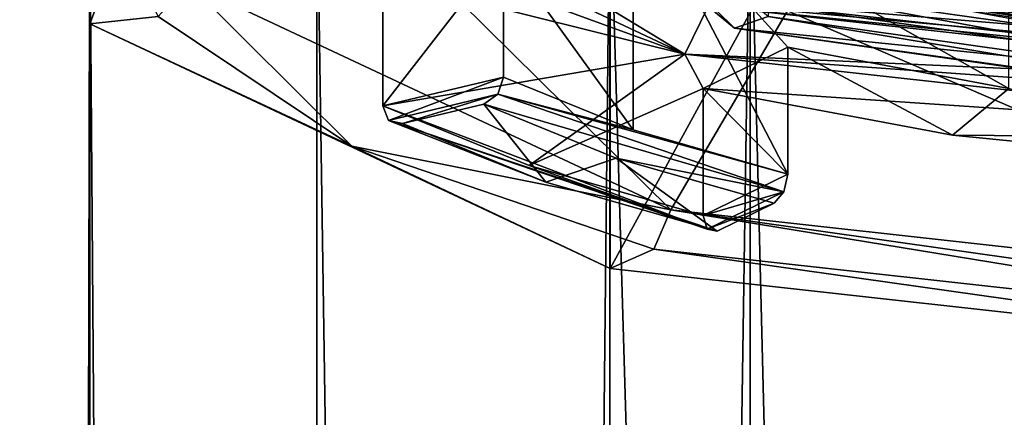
# Model space of a CAD drawing. Header units: millimetres. Extents: x -128 to 128, y 0 to 228.
# Tile 42 of 233: x -9 to -2.81, y 185.07 to 187.58. Entities that reach past the tile are written whole.
import ezdxf

# ---------------------------------------------------------------- set-up
doc = ezdxf.new("R2010")
doc.units = ezdxf.units.MM
doc.header["$LTSCALE"] = 65.185185
for name, color, linetype in [('110', 7, 'CONTINUOUS'), ('112', 7, 'CONTINUOUS'), ('125', 7, 'CONTINUOUS'), ('129', 7, 'CONTINUOUS'), ('2302', 7, 'CONTINUOUS'), ('237', 7, 'CONTINUOUS'), ('238', 7, 'CONTINUOUS'), ('275', 7, 'CONTINUOUS'), ('285', 7, 'CONTINUOUS'), ('293', 7, 'CONTINUOUS'), ('294', 7, 'CONTINUOUS'), ('295', 7, 'CONTINUOUS'), ('298', 7, 'CONTINUOUS'), ('312', 7, 'CONTINUOUS'), ('321', 7, 'CONTINUOUS'), ('328', 7, 'CONTINUOUS'), ('329', 7, 'CONTINUOUS'), ('349', 7, 'CONTINUOUS'), ('352', 7, 'CONTINUOUS'), ('359', 7, 'CONTINUOUS'), ('360', 7, 'CONTINUOUS'), ('363', 7, 'CONTINUOUS'), ('95', 7, 'CONTINUOUS'), ('96', 7, 'CONTINUOUS')]:
    doc.layers.add(name, color=color, linetype=linetype)

msp = doc.modelspace()

# ---------------------------------------------------------------- linework, layer by layer
at = {"layer": '110', "linetype": 'CONTINUOUS'}
for points in [[(-8.5597, 189.451, 137.6128), (-8.5597, 187.549, 132.3872), (-8.55, 188.5, 135), (-8.5597, 189.451, 137.6128)], [(-8.55, 188.5, 135), (-8.5597, 187.549, 132.3872), (-8.1302, 187.5949, 132.5133), (-8.55, 188.5, 135)], [(-8.1302, 187.5949, 132.5133), (-8.5597, 187.549, 132.3872), (-6.9119, 186.7787, 130.2708), (-8.1302, 187.5949, 132.5133)], [(-8.5597, 187.549, 132.3872), (-5.2898, 186.0096, 128.1578), (-6.9119, 186.7787, 130.2708), (-8.5597, 187.549, 132.3872)], [(-6.9119, 186.7787, 130.2708), (-5.2898, 186.0096, 128.1578), (-5.0153, 186.1317, 128.4931), (-6.9119, 186.7787, 130.2708)], [(-5.2898, 186.0096, 128.1578), (0, 185.4218, 126.5428), (-5.0153, 186.1317, 128.4931), (-5.2898, 186.0096, 128.1578)], [(0, 185.4218, 126.5428), (0, 185.5757, 126.9656), (-5.0153, 186.1317, 128.4931), (0, 185.4218, 126.5428)]]:
    msp.add_3dface(points, dxfattribs=at)
at = {"layer": '112', "linetype": 'CONTINUOUS'}
for points in [[(-8.5595, 197.8094, 128.652), (-5.2901, 196.2703, 124.4234), (-8.5597, 187.549, 132.3872), (-8.5595, 197.8094, 128.652)], [(-8.5595, 197.8094, 128.652), (-8.5597, 187.549, 132.3872), (-8.5597, 189.451, 137.6128), (-8.5595, 197.8094, 128.652)], [(-5.2901, 196.2703, 124.4234), (-5.2898, 186.0096, 128.1578), (-8.5597, 187.549, 132.3872), (-5.2901, 196.2703, 124.4234)], [(-5.2901, 196.2703, 124.4234), (0, 195.6824, 122.8082), (-5.2898, 186.0096, 128.1578), (-5.2901, 196.2703, 124.4234)], [(0, 195.6824, 122.8082), (0, 185.4218, 126.5428), (-5.2898, 186.0096, 128.1578), (0, 195.6824, 122.8082)]]:
    msp.add_3dface(points, dxfattribs=at)
at = {"layer": '125', "linetype": 'CONTINUOUS'}
for points in [[(-8.1302, 187.5949, 132.5133), (-6.9119, 186.7787, 130.2708), (-7.9413, 187.8054, 132.5069), (-8.1302, 187.5949, 132.5133)], [(-7.9413, 187.8054, 132.5069), (-6.9119, 186.7787, 130.2708), (-4.908, 186.3775, 128.5837), (-7.9413, 187.8054, 132.5069)], [(-6.9119, 186.7787, 130.2708), (-5.0153, 186.1317, 128.4931), (-4.908, 186.3775, 128.5837), (-6.9119, 186.7787, 130.2708)], [(-5.0153, 186.1317, 128.4931), (0, 185.5757, 126.9656), (-4.908, 186.3775, 128.5837), (-5.0153, 186.1317, 128.4931)], [(0, 185.5757, 126.9656), (0, 185.6791, 127.0785), (-4.908, 186.3775, 128.5837), (0, 185.5757, 126.9656)], [(0, 185.6791, 127.0785), (0, 185.8321, 127.0852), (-4.908, 186.3775, 128.5837), (0, 185.6791, 127.0785)]]:
    msp.add_3dface(points, dxfattribs=at)
at = {"layer": '129', "color": 7, "linetype": 'CONTINUOUS', "true_color": 0x002eff}
for points in [[(-3.9189, 187.7617, 128.0453), (0, 187.4025, 127.0586), (-3.7875, 188.2537, 128.1085), (-3.9189, 187.7617, 128.0453)], [(-3.7875, 188.2537, 128.1085), (0, 187.4025, 127.0586), (0, 187.9065, 127.1549), (-3.7875, 188.2537, 128.1085)], [(0, 187.2486, 126.5696), (-3.9189, 187.7617, 128.0453), (-4.175, 187.6312, 127.6208), (0, 187.2486, 126.5696)], [(0, 187.4025, 127.0586), (-3.9189, 187.7617, 128.0453), (0, 187.2486, 126.5696), (0, 187.4025, 127.0586)]]:
    msp.add_3dface(points, dxfattribs=at)
at = {"layer": '2302', "linetype": 'CONTINUOUS'}
for points in [[(-7.9413, 187.8054, 132.5069), (-4.908, 186.3775, 128.5837), (-7.2313, 188.6765, 130.4928), (-7.9413, 187.8054, 132.5069)], [(-4.908, 186.3775, 128.5837), (-4.175, 187.6312, 127.6208), (-7.2313, 188.6765, 130.4928), (-4.908, 186.3775, 128.5837)], [(-4.908, 186.3775, 128.5837), (0, 185.8321, 127.0852), (-4.175, 187.6312, 127.6208), (-4.908, 186.3775, 128.5837)], [(0, 185.8321, 127.0852), (0, 187.2486, 126.5696), (-4.175, 187.6312, 127.6208), (0, 185.8321, 127.0852)]]:
    msp.add_3dface(points, dxfattribs=at)
at = {"layer": '237', "color": 9, "linetype": 'CONTINUOUS'}
for points in [[(0, 187.5067, 127.3004), (-4.5978, 187.697, 128.5542), (-4.4525, 188.0015, 128.6598), (0, 187.5067, 127.3004)], [(-4.5978, 187.697, 128.5542), (0, 187.5067, 127.3004), (0, 187.3155, 127.292), (-4.5978, 187.697, 128.5542)], [(0, 187.1862, 127.151), (-4.5978, 187.697, 128.5542), (0, 187.3155, 127.292), (0, 187.1862, 127.151)]]:
    msp.add_3dface(points, dxfattribs=at)
at = {"layer": '238', "color": 9, "linetype": 'CONTINUOUS'}
for points in [[(-5.9593, 188.0125, 130.7369), (-5.1442, 186.8815, 130.1147), (-5.1443, 188.479, 129.5334), (-5.9593, 188.0125, 130.7369)], [(-4.1728, 187.4015, 129.058), (-2.784, 187.1409, 128.3421), (-5.1443, 188.479, 129.5334), (-4.1728, 187.4015, 129.058)], [(-5.1443, 188.479, 129.5334), (-2.784, 187.1409, 128.3421), (-2.784, 187.9396, 128.0514), (-5.1443, 188.479, 129.5334)], [(-4.1728, 186.6027, 129.3488), (-4.1728, 187.4015, 129.058), (-5.1443, 188.479, 129.5334), (-4.1728, 186.6027, 129.3488)], [(-5.1442, 186.8815, 130.1147), (-4.1728, 186.6027, 129.3488), (-5.1443, 188.479, 129.5334), (-5.1442, 186.8815, 130.1147)], [(-5.9593, 187.2138, 131.0276), (-5.1442, 186.8815, 130.1147), (-5.9593, 188.0125, 130.7369), (-5.9593, 187.2138, 131.0276)]]:
    msp.add_3dface(points, dxfattribs=at)
at = {"layer": '275', "color": 9, "linetype": 'CONTINUOUS'}
for points in [[(0, 187.1648, 129.0211), (-4.0269, 187.8631, 130.1801), (-4.2957, 187.7733, 130.6931), (0, 187.1648, 129.0211)], [(-3.4179, 187.7072, 129.7519), (-4.0269, 187.8631, 130.1801), (0, 187.1648, 129.0211), (-3.4179, 187.7072, 129.7519)], [(-3.1125, 187.6428, 129.575), (-3.4179, 187.7072, 129.7519), (0, 187.1648, 129.0211), (-3.1125, 187.6428, 129.575)], [(-2.7967, 187.5846, 129.4149), (-3.1125, 187.6428, 129.575), (0, 187.1648, 129.0211), (-2.7967, 187.5846, 129.4149)]]:
    msp.add_3dface(points, dxfattribs=at)
at = {"layer": '285', "color": 9, "linetype": 'CONTINUOUS'}
for points in [[(0, 187.1648, 129.0211), (-4.2957, 187.7733, 130.6931), (0, 186.986, 129.0862), (0, 187.1648, 129.0211)], [(0, 186.986, 129.0862), (-4.2957, 187.7733, 130.6931), (-4.2956, 187.5946, 130.7581), (0, 186.986, 129.0862)]]:
    msp.add_3dface(points, dxfattribs=at)
at = {"layer": '293', "color": 9, "linetype": 'CONTINUOUS'}
for points in [[(-6.6811, 186.9413, 130.589), (-6.717, 187.0323, 130.529), (-4.6781, 186.2562, 128.7068), (-6.6811, 186.9413, 130.589)], [(-4.6781, 186.2562, 128.7068), (-6.717, 187.0323, 130.529), (-5.7983, 186.6578, 129.5001), (-4.6781, 186.2562, 128.7068)], [(-6.5942, 186.9208, 130.6612), (-6.6811, 186.9413, 130.589), (-5.6922, 186.5532, 129.6511), (-6.5942, 186.9208, 130.6612)], [(-5.6922, 186.5532, 129.6511), (-6.6811, 186.9413, 130.589), (-4.6173, 186.2447, 128.8035), (-5.6922, 186.5532, 129.6511)], [(-4.6173, 186.2447, 128.8035), (-6.6811, 186.9413, 130.589), (-4.6781, 186.2562, 128.7068), (-4.6173, 186.2447, 128.8035)], [(-4.7033, 186.3436, 128.6367), (-4.6781, 186.2562, 128.7068), (-5.7983, 186.6578, 129.5001), (-4.7033, 186.3436, 128.6367)]]:
    msp.add_3dface(points, dxfattribs=at)
at = {"layer": '294', "color": 9, "linetype": 'CONTINUOUS'}
for points in [[(-6.5942, 186.9208, 130.6612), (-5.6922, 186.5532, 129.6511), (-6.0822, 187.0434, 130.998), (-6.5942, 186.9208, 130.6612)], [(-6.0822, 187.0434, 130.998), (-5.6922, 186.5532, 129.6511), (-5.2503, 186.7043, 130.0664), (-6.0822, 187.0434, 130.998)], [(-5.6922, 186.5532, 129.6511), (-4.6173, 186.2447, 128.8035), (-5.2503, 186.7043, 130.0664), (-5.6922, 186.5532, 129.6511)], [(-4.6173, 186.2447, 128.8035), (-4.2588, 186.4198, 129.2846), (-5.2503, 186.7043, 130.0664), (-4.6173, 186.2447, 128.8035)]]:
    msp.add_3dface(points, dxfattribs=at)
at = {"layer": '295', "color": 9, "linetype": 'CONTINUOUS'}
msp.add_3dface([(0, 188.3054, 127.0097), (0, 187.5067, 127.3004), (-4.4525, 188.0015, 128.6598), (0, 188.3054, 127.0097)], dxfattribs=at)
at = {"layer": '298', "color": 9, "linetype": 'CONTINUOUS'}
for points in [[(-5.1442, 186.8815, 130.1147), (-5.9593, 187.2138, 131.0276), (-5.9953, 187.1055, 131.0402), (-5.1442, 186.8815, 130.1147)], [(-5.9953, 187.1055, 131.0402), (-6.0822, 187.0434, 130.998), (-4.198, 186.4908, 129.3512), (-5.9953, 187.1055, 131.0402)], [(-4.1728, 186.6027, 129.3488), (-5.1442, 186.8815, 130.1147), (-5.9953, 187.1055, 131.0402), (-4.1728, 186.6027, 129.3488)], [(-4.1728, 186.6027, 129.3488), (-5.9953, 187.1055, 131.0402), (-4.198, 186.4908, 129.3512), (-4.1728, 186.6027, 129.3488)], [(-6.0822, 187.0434, 130.998), (-5.2503, 186.7043, 130.0664), (-4.198, 186.4908, 129.3512), (-6.0822, 187.0434, 130.998)], [(-5.2503, 186.7043, 130.0664), (-4.2588, 186.4198, 129.2846), (-4.198, 186.4908, 129.3512), (-5.2503, 186.7043, 130.0664)]]:
    msp.add_3dface(points, dxfattribs=at)
at = {"layer": '312', "color": 9, "linetype": 'CONTINUOUS'}
for points in [[(-7.7987, 188.761, 132.2085), (-4.8198, 187.3587, 128.3557), (-7.5758, 188.3664, 131.7092), (-7.7987, 188.761, 132.2085)], [(-7.5758, 188.3664, 131.7092), (-4.8198, 187.3587, 128.3557), (-6.717, 187.8311, 130.2383), (-7.5758, 188.3664, 131.7092)], [(-4.8198, 187.3587, 128.3557), (-6.717, 187.0323, 130.529), (-6.717, 187.8311, 130.2383), (-4.8198, 187.3587, 128.3557)], [(-5.7983, 186.6578, 129.5001), (-6.717, 187.0323, 130.529), (-4.8198, 187.3587, 128.3557), (-5.7983, 186.6578, 129.5001)], [(-5.7983, 186.6578, 129.5001), (-4.8198, 187.3587, 128.3557), (-4.7033, 187.1423, 128.346), (-5.7983, 186.6578, 129.5001)], [(-4.8198, 187.3587, 128.3557), (0, 186.8231, 126.8841), (-4.7033, 187.1423, 128.346), (-4.8198, 187.3587, 128.3557)], [(-4.7033, 186.3436, 128.6367), (-5.7983, 186.6578, 129.5001), (-4.7033, 187.1423, 128.346), (-4.7033, 186.3436, 128.6367)], [(-4.7033, 187.1423, 128.346), (0, 186.8231, 126.8841), (-3.138, 186.8486, 127.539), (-4.7033, 187.1423, 128.346)], [(-3.138, 186.8486, 127.539), (0, 186.8231, 126.8841), (-1.4239, 186.6777, 127.0696), (-3.138, 186.8486, 127.539)]]:
    msp.add_3dface(points, dxfattribs=at)
at = {"layer": '321', "color": 9, "linetype": 'CONTINUOUS'}
for points in [[(-4.5978, 187.697, 128.5542), (0, 187.1862, 127.151), (-4.6713, 187.6624, 128.4592), (-4.5978, 187.697, 128.5542)], [(0, 187.1862, 127.151), (0, 187.1435, 127.0335), (-4.6713, 187.6624, 128.4592), (0, 187.1862, 127.151)]]:
    msp.add_3dface(points, dxfattribs=at)
at = {"layer": '328', "color": 9, "linetype": 'CONTINUOUS'}
for points in [[(-4.1728, 187.4015, 129.058), (-4.1728, 186.6027, 129.3488), (-4.7033, 187.1423, 128.346), (-4.1728, 187.4015, 129.058)], [(-4.1728, 186.6027, 129.3488), (-4.7033, 186.3436, 128.6367), (-4.7033, 187.1423, 128.346), (-4.1728, 186.6027, 129.3488)], [(-4.7033, 186.3436, 128.6367), (-4.1728, 186.6027, 129.3488), (-4.198, 186.4908, 129.3512), (-4.7033, 186.3436, 128.6367)], [(-4.6781, 186.2562, 128.7068), (-4.7033, 186.3436, 128.6367), (-4.198, 186.4908, 129.3512), (-4.6781, 186.2562, 128.7068)], [(-4.2588, 186.4198, 129.2846), (-4.6781, 186.2562, 128.7068), (-4.198, 186.4908, 129.3512), (-4.2588, 186.4198, 129.2846)], [(-4.6173, 186.2447, 128.8035), (-4.6781, 186.2562, 128.7068), (-4.2588, 186.4198, 129.2846), (-4.6173, 186.2447, 128.8035)]]:
    msp.add_3dface(points, dxfattribs=at)
at = {"layer": '329', "color": 9, "linetype": 'CONTINUOUS'}
for points in [[(-4.1728, 187.4015, 129.058), (-4.7033, 187.1423, 128.346), (-3.138, 186.8486, 127.539), (-4.1728, 187.4015, 129.058)], [(-2.784, 187.1409, 128.3421), (-4.1728, 187.4015, 129.058), (-3.138, 186.8486, 127.539), (-2.784, 187.1409, 128.3421)], [(-2.784, 187.1409, 128.3421), (-3.138, 186.8486, 127.539), (-1.4239, 186.6777, 127.0696), (-2.784, 187.1409, 128.3421)]]:
    msp.add_3dface(points, dxfattribs=at)
at = {"layer": '349', "color": 9, "linetype": 'CONTINUOUS'}
for points in [[(-5.9593, 187.2138, 131.0276), (-5.9593, 188.0125, 130.7369), (-6.717, 187.0323, 130.529), (-5.9593, 187.2138, 131.0276)], [(-6.717, 187.0323, 130.529), (-5.9593, 188.0125, 130.7369), (-6.717, 187.8311, 130.2383), (-6.717, 187.0323, 130.529)], [(-5.9593, 187.2138, 131.0276), (-6.717, 187.0323, 130.529), (-6.6811, 186.9413, 130.589), (-5.9593, 187.2138, 131.0276)], [(-5.9593, 187.2138, 131.0276), (-6.6811, 186.9413, 130.589), (-5.9953, 187.1055, 131.0402), (-5.9593, 187.2138, 131.0276)], [(-6.6811, 186.9413, 130.589), (-6.5942, 186.9208, 130.6612), (-5.9953, 187.1055, 131.0402), (-6.6811, 186.9413, 130.589)], [(-6.5942, 186.9208, 130.6612), (-6.0822, 187.0434, 130.998), (-5.9953, 187.1055, 131.0402), (-6.5942, 186.9208, 130.6612)]]:
    msp.add_3dface(points, dxfattribs=at)
at = {"layer": '352', "color": 9, "linetype": 'CONTINUOUS'}
for points in [[(-4.8198, 187.3587, 128.3557), (-7.7987, 188.761, 132.2085), (-7.5607, 189.0221, 132.195), (-4.8198, 187.3587, 128.3557)], [(-4.8198, 187.3587, 128.3557), (-7.5607, 189.0221, 132.195), (-4.6713, 187.6624, 128.4592), (-4.8198, 187.3587, 128.3557)], [(0, 187.1435, 127.0335), (-4.8198, 187.3587, 128.3557), (-4.6713, 187.6624, 128.4592), (0, 187.1435, 127.0335)], [(0, 187.0142, 126.8924), (0, 186.8231, 126.8841), (-4.8198, 187.3587, 128.3557), (0, 187.0142, 126.8924)], [(0, 187.1435, 127.0335), (0, 187.0142, 126.8924), (-4.8198, 187.3587, 128.3557), (0, 187.1435, 127.0335)]]:
    msp.add_3dface(points, dxfattribs=at)
at = {"layer": '359', "color": 9, "linetype": 'CONTINUOUS'}
for points in [[(-4.5067, 187.5217, 130.5578), (-6.075, 189.0638, 134.7948), (-6.375, 189.0638, 134.7948), (-4.5067, 187.5217, 130.5578)], [(-4.2956, 187.5946, 130.7581), (-6.075, 189.0638, 134.7948), (-4.5067, 187.5217, 130.5578), (-4.2956, 187.5946, 130.7581)], [(0, 186.8834, 128.8042), (-4.2956, 187.5946, 130.7581), (-4.5067, 187.5217, 130.5578), (0, 186.8834, 128.8042)], [(0, 186.8834, 128.8042), (0, 186.986, 129.0862), (-4.2956, 187.5946, 130.7581), (0, 186.8834, 128.8042)]]:
    msp.add_3dface(points, dxfattribs=at)
at = {"layer": '360', "color": 9, "linetype": 'CONTINUOUS'}
for points in [[(-4.5067, 187.5217, 130.5578), (-6.375, 189.0638, 134.7948), (-4.7199, 187.7314, 130.2569), (-4.5067, 187.5217, 130.5578)], [(0, 187.0627, 128.4197), (-4.5067, 187.5217, 130.5578), (-4.7199, 187.7314, 130.2569), (0, 187.0627, 128.4197)], [(0, 186.8935, 128.5749), (0, 186.8834, 128.8042), (-4.5067, 187.5217, 130.5578), (0, 186.8935, 128.5749)], [(0, 187.0627, 128.4197), (0, 186.8935, 128.5749), (-4.5067, 187.5217, 130.5578), (0, 187.0627, 128.4197)]]:
    msp.add_3dface(points, dxfattribs=at)
at = {"layer": '363', "color": 9, "linetype": 'CONTINUOUS'}
msp.add_3dface([(0, 187.9554, 128.0948), (0, 187.0627, 128.4197), (-4.7199, 187.7314, 130.2569), (0, 187.9554, 128.0948)], dxfattribs=at)
at = {"layer": '95', "linetype": 'CONTINUOUS'}
for points in [[(-8.5597, 8.5, -2.7805), (-9, 8.5), (-8.5595, 188.5, -2.7812), (-8.5597, 8.5, -2.7805)], [(-9, 8.5), (-8.5597, 8.5, 2.7805), (-8.5595, 188.5, -2.7812), (-9, 8.5)], [(-7.2813, 8.5, -5.2898), (-8.5597, 8.5, -2.7805), (-8.5595, 188.5, -2.7812), (-7.2813, 8.5, -5.2898)], [(-8.5597, 8.5, 2.7805), (-7.2813, 8.5, 5.2898), (-8.5595, 188.5, 2.7812), (-8.5597, 8.5, 2.7805)], [(-8.5595, 188.5, -2.7812), (-8.5597, 8.5, 2.7805), (-8.5595, 188.5, 2.7812), (-8.5595, 188.5, -2.7812)], [(-5.2901, 188.5, -7.2812), (-7.2813, 8.5, -5.2898), (-8.5595, 188.5, -2.7812), (-5.2901, 188.5, -7.2812)], [(-8.5595, 188.5, 2.7812), (-7.2813, 8.5, 5.2898), (-5.2901, 188.5, 7.2812), (-8.5595, 188.5, 2.7812)], [(-5.2898, 8.5, -7.2813), (-7.2813, 8.5, -5.2898), (-5.2901, 188.5, -7.2812), (-5.2898, 8.5, -7.2813)], [(-7.2813, 8.5, 5.2898), (-5.2898, 8.5, 7.2813), (-5.2901, 188.5, 7.2812), (-7.2813, 8.5, 5.2898)], [(-5.2898, 8.5, 7.2813), (0, 8.5, 9), (-5.2901, 188.5, 7.2812), (-5.2898, 8.5, 7.2813)], [(0, 8.5, 9), (0, 188.5, 9), (-5.2901, 188.5, 7.2812), (0, 8.5, 9)], [(0, 188.5, -9), (-5.2898, 8.5, -7.2813), (-5.2901, 188.5, -7.2812), (0, 188.5, -9)], [(0, 8.5, -9), (-5.2898, 8.5, -7.2813), (0, 188.5, -9), (0, 8.5, -9)]]:
    msp.add_3dface(points, dxfattribs=at)
at = {"layer": '96', "linetype": 'CONTINUOUS'}
for points in [[(-7.1329, 188.5, 2.3176), (-4.4084, 188.5, 6.0676), (-7.1328, 11.5, 2.318), (-7.1329, 188.5, 2.3176)], [(-7.1329, 188.5, -2.3176), (-7.1329, 188.5, 2.3176), (-7.1328, 11.5, -2.318), (-7.1329, 188.5, -2.3176)], [(-7.1328, 11.5, -2.318), (-7.1329, 188.5, 2.3176), (-7.1328, 11.5, 2.318), (-7.1328, 11.5, -2.318)], [(-4.4084, 188.5, -6.0676), (-7.1329, 188.5, -2.3176), (-4.4086, 11.5, -6.0675), (-4.4084, 188.5, -6.0676)], [(-4.4086, 11.5, -6.0675), (-7.1329, 188.5, -2.3176), (-7.1328, 11.5, -2.318), (-4.4086, 11.5, -6.0675)], [(-7.1328, 11.5, 2.318), (-4.4084, 188.5, 6.0676), (-4.4086, 11.5, 6.0675), (-7.1328, 11.5, 2.318)], [(0, 188.5, 7.5), (0, 11.5, 7.5), (-4.4086, 11.5, 6.0675), (0, 188.5, 7.5)], [(-4.4084, 188.5, 6.0676), (0, 188.5, 7.5), (-4.4086, 11.5, 6.0675), (-4.4084, 188.5, 6.0676)], [(0, 11.5, -7.5), (-4.4084, 188.5, -6.0676), (-4.4086, 11.5, -6.0675), (0, 11.5, -7.5)], [(0, 188.5, -7.5), (-4.4084, 188.5, -6.0676), (0, 11.5, -7.5), (0, 188.5, -7.5)]]:
    msp.add_3dface(points, dxfattribs=at)

doc.saveas('drawing.dxf')
